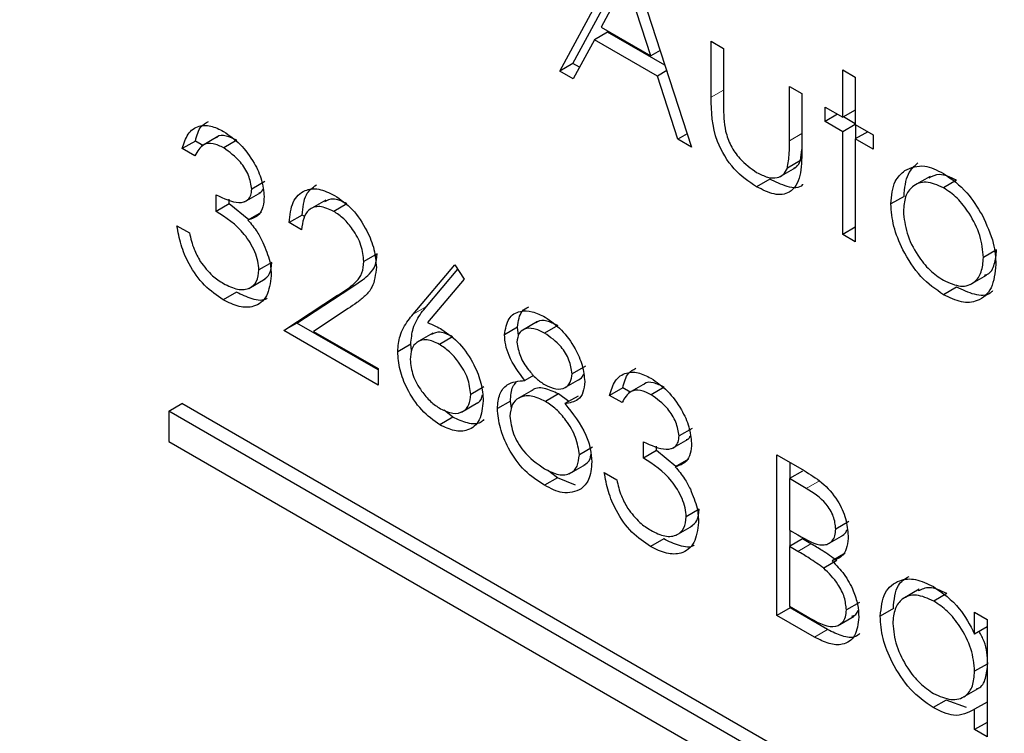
# Paper-space layout 'Blatt2' of a CAD drawing. Header units: millimetres. Extents: x 5 to 418, y 2 to 292.
# Tile 31 of 58: x 94.51 to 96.28, y 200.91 to 202.19. Entities that reach past the tile are written whole.
import ezdxf

# ---------------------------------------------------------------- set-up
doc = ezdxf.new("R2010")
doc.units = ezdxf.units.MM

psp = doc.layouts.new('Blatt2')

# ---------------------------------------------------------------- linework, layer by layer
at = {"color": 7, "linetype": 'Continuous', "lineweight": 25}
for p, q in [((95.4818, 202.0953), (95.6001, 202.3151)), ((95.6033, 202.3132), (95.7185, 201.9587)), ((95.5054, 202.1089), (95.6079, 202.2993)), ((95.6015, 202.2581), (95.5563, 202.1742)), ((95.6455, 202.1227), (95.6015, 202.2581)), ((95.5677, 202.1652), (95.5442, 202.1516)), ((95.5563, 202.1742), (95.6455, 202.1227)), ((95.6707, 202.1058), (95.5677, 202.1652)), ((95.5442, 202.1516), (95.5062, 202.0812)), ((95.6572, 202.0864), (95.5442, 202.1516)), ((95.7536, 202.1489), (95.776, 202.136)), ((95.7536, 202.0483), (95.7536, 202.1489)), ((95.6621, 202.1323), (95.6455, 202.1227)), ((95.776, 202.136), (95.776, 202.0383)), ((95.5054, 202.1089), (95.4818, 202.0953)), ((95.5174, 202.102), (95.5054, 202.1089)), ((95.5062, 202.0812), (95.4818, 202.0953)), ((95.6739, 202.096), (95.6572, 202.0864)), ((95.9903, 202.0972), (96.0127, 202.0843)), ((95.9903, 202.0123), (95.9903, 202.0972)), ((95.6941, 201.9727), (95.6572, 202.0864)), ((96.0127, 202.0843), (96.0127, 201.9993)), ((95.8944, 202.0677), (95.9167, 202.0547)), ((95.8944, 201.97), (95.8944, 202.0677)), ((95.9167, 202.0547), (95.9167, 201.9522)), ((95.9583, 202.0307), (95.9903, 202.0123)), ((95.9583, 202.0049), (95.9583, 202.0307)), ((96.0127, 202.0252), (95.9903, 202.0123)), ((95.9807, 202.0178), (95.9583, 202.0049)), ((95.9903, 201.9864), (95.9583, 202.0049)), ((96.0127, 202.0007), (95.9915, 202.0129)), ((96.0127, 201.9993), (95.9903, 201.9864)), ((95.9903, 201.8018), (95.9903, 201.9864)), ((96.0127, 201.9993), (96.0447, 201.9809)), ((96.0351, 201.9864), (96.0127, 201.9735)), ((96.0139, 201.9742), (96.0139, 201.9987)), ((94.8274, 201.9696), (94.8038, 201.956)), ((94.8408, 201.9619), (94.8274, 201.9696)), ((94.8679, 201.9775), (94.8385, 201.9605)), ((94.9019, 201.9709), (94.8784, 201.9573)), ((95.7108, 201.9824), (95.6941, 201.9727)), ((95.7185, 201.9587), (95.6941, 201.9727)), ((96.0127, 201.9735), (96.0127, 201.7888)), ((96.0447, 201.955), (96.0127, 201.9735)), ((96.0447, 201.9809), (96.0447, 201.955)), ((94.8262, 201.9431), (94.8038, 201.956)), ((95.9142, 201.9345), (95.9167, 201.9547)), ((95.9142, 201.9345), (95.8907, 201.9209)), ((95.8763, 201.9051), (95.9058, 201.9221)), ((94.9521, 201.8968), (94.9285, 201.8831)), ((95.8589, 201.9011), (95.8353, 201.8875)), ((96.1469, 201.906), (96.1174, 201.889)), ((96.1946, 201.8994), (96.171, 201.8858)), ((94.9157, 201.8605), (94.9452, 201.8775)), ((94.8646, 201.8434), (94.8646, 201.8729)), ((94.8881, 201.857), (94.8881, 201.8651)), ((95.0616, 201.8635), (95.0322, 201.8465)), ((96.1002, 201.8702), (96.0766, 201.8566)), ((94.8881, 201.857), (94.8646, 201.8434)), ((94.9231, 201.8284), (94.8881, 201.857)), ((95.0995, 201.8569), (95.0759, 201.8433)), ((94.9454, 201.8413), (94.9218, 201.8277)), ((95.0193, 201.8367), (94.9957, 201.8231)), ((95.024, 201.8339), (95.0193, 201.8367)), ((94.7942, 201.8175), (94.8166, 201.8046)), ((95.0181, 201.8102), (94.9957, 201.8231)), ((96.0127, 201.8147), (95.9903, 201.8018)), ((96.0127, 201.7888), (95.9903, 201.8018)), ((96.2665, 201.774), (96.2429, 201.7604)), ((95.1536, 201.7672), (95.13, 201.7536)), ((94.9649, 201.7517), (94.9413, 201.7381)), ((95.2187, 201.6589), (95.2931, 201.7474)), ((95.2422, 201.6725), (95.2985, 201.7394)), ((95.2931, 201.7474), (95.3104, 201.7218)), ((94.9233, 201.705), (94.9527, 201.722)), ((95.3104, 201.7218), (95.2444, 201.6435)), ((96.2191, 201.7119), (96.2486, 201.7289)), ((95.0097, 201.6428), (95.1064, 201.7062)), ((96.1947, 201.7073), (96.1711, 201.6937)), ((94.901, 201.6982), (94.8774, 201.6846)), ((94.9861, 201.6292), (95.0828, 201.6926)), ((95.1019, 201.6688), (95.0395, 201.6279)), ((95.0097, 201.6428), (94.9861, 201.6292)), ((95.1556, 201.5313), (94.9861, 201.6292)), ((95.1556, 201.5586), (95.0097, 201.6428)), ((95.4062, 201.6354), (95.3827, 201.6218)), ((95.4079, 201.6207), (95.4062, 201.6354)), ((95.4419, 201.6454), (95.4124, 201.6284)), ((95.4781, 201.6383), (95.4545, 201.6247)), ((95.0395, 201.6279), (95.1556, 201.5609)), ((95.254, 201.6248), (95.2245, 201.6078)), ((95.2891, 201.6181), (95.2656, 201.6045)), ((95.2143, 201.605), (95.1908, 201.5914)), ((95.2158, 201.5939), (95.2143, 201.605)), ((95.1556, 201.5609), (95.1556, 201.5313)), ((95.5278, 201.5654), (95.5042, 201.5518)), ((95.4348, 201.5488), (95.4191, 201.5397)), ((95.4891, 201.5257), (95.5185, 201.5427)), ((95.3455, 201.5282), (95.3219, 201.5146)), ((95.4343, 201.523), (95.4048, 201.506)), ((95.5949, 201.5265), (95.5713, 201.5129)), ((95.6084, 201.5188), (95.5949, 201.5265)), ((95.6355, 201.5344), (95.606, 201.5174)), ((95.6695, 201.5278), (95.6459, 201.5142)), ((95.4795, 201.5156), (95.456, 201.502)), ((95.4979, 201.502), (95.4795, 201.5156)), ((95.5147, 201.5117), (95.4911, 201.4981)), ((95.5937, 201.5), (95.5713, 201.5129)), ((94.7795, 201.4848), (94.8031, 201.4984)), ((99.9885, 198.5049), (94.8031, 201.4984)), ((95.3052, 201.4829), (95.3347, 201.4999)), ((95.3934, 201.5028), (95.3699, 201.4892)), ((95.3953, 201.4902), (95.3934, 201.5028)), ((99.965, 198.4913), (94.7795, 201.4848)), ((94.7795, 201.4848), (94.7795, 201.4304)), ((95.2899, 201.4736), (95.2663, 201.46)), ((95.2899, 201.4736), (95.2745, 201.4864)), ((95.7196, 201.4537), (95.6961, 201.4401)), ((94.7795, 201.4304), (99.965, 198.4369)), ((95.5405, 201.4197), (95.517, 201.4061)), ((95.6321, 201.4003), (95.6321, 201.4298)), ((95.6557, 201.4139), (95.6557, 201.422)), ((95.6833, 201.4174), (95.7127, 201.4344)), ((95.6557, 201.4139), (95.6321, 201.4003)), ((95.6906, 201.3853), (95.6557, 201.4139)), ((95.872, 201.4059), (95.9206, 201.3778)), ((95.872, 201.1178), (95.872, 201.4059)), ((95.4986, 201.3721), (95.528, 201.3891)), ((95.7129, 201.3982), (95.6893, 201.3846)), ((95.8955, 201.3641), (95.8955, 201.3922)), ((95.4778, 201.3651), (95.4543, 201.3515)), ((95.4778, 201.3651), (95.4598, 201.3788)), ((95.51, 201.352), (95.4778, 201.3651)), ((95.5618, 201.3744), (95.5841, 201.3615)), ((95.9179, 201.377), (95.8944, 201.3634)), ((95.8944, 201.3634), (95.8944, 201.2711)), ((95.9247, 201.3458), (95.8944, 201.3634)), ((95.7324, 201.3087), (95.7089, 201.295)), ((95.6908, 201.2619), (95.7203, 201.2789)), ((96.0011, 201.2866), (95.9775, 201.273)), ((95.8944, 201.2711), (95.9094, 201.2624)), ((95.8955, 201.2422), (95.8955, 201.2704)), ((95.9627, 201.2455), (95.9921, 201.2625)), ((95.6685, 201.2551), (95.645, 201.2415)), ((95.9179, 201.2551), (95.8944, 201.2415)), ((95.8944, 201.2415), (95.8944, 201.1344)), ((95.9092, 201.2329), (95.8944, 201.2415)), ((95.9328, 201.2466), (95.9179, 201.2551)), ((95.9946, 201.2296), (95.9711, 201.216)), ((95.9794, 201.2162), (95.9559, 201.2026)), ((96.1276, 201.1648), (96.0981, 201.1478)), ((96.1771, 201.1572), (96.1535, 201.1436)), ((95.8944, 201.1344), (95.9262, 201.116)), ((96.0203, 201.1412), (95.9967, 201.1276)), ((95.8955, 201.1314), (95.872, 201.1178)), ((95.9394, 201.0789), (95.872, 201.1178)), ((95.8955, 201.1314), (95.8955, 201.1337)), ((95.963, 201.0925), (95.8955, 201.1314)), ((96.081, 201.1301), (96.0575, 201.1165)), ((96.227, 201.0844), (96.227, 201.1234)), ((96.227, 201.1234), (96.2493, 201.1104)), ((95.981, 201.0991), (96.0104, 201.1162)), ((96.2493, 201.1104), (96.2493, 200.8999)), ((96.2493, 201.0973), (96.227, 201.0844)), ((96.2493, 201.0306), (96.227, 201.0177)), ((96.2041, 200.9697), (96.2335, 200.9867)), ((96.1761, 200.9658), (96.1525, 200.9522)), ((96.2127, 200.9522), (96.1761, 200.9658)), ((96.2493, 200.9622), (96.227, 200.9493)), ((96.227, 200.9129), (96.227, 200.9493)), ((96.2493, 200.9258), (96.227, 200.9129)), ((96.2493, 200.8999), (96.227, 200.9129))]:
    psp.add_line(p, q, dxfattribs=at)
at = {"color": 7, "linetype": 'Continuous', "lineweight": 18}
for p, q in [((95.776, 202.0612), (95.7536, 202.0483)), ((95.9167, 201.9829), (95.8944, 201.97)), ((95.1064, 201.7062), (95.0828, 201.6926)), ((95.2422, 201.6725), (95.2187, 201.6589)), ((95.9483, 201.3595), (95.9247, 201.3458)), ((95.9328, 201.2466), (95.9092, 201.2329)), ((95.963, 201.0925), (95.9394, 201.0789))]:
    psp.add_line(p, q, dxfattribs=at)
psp.add_open_spline([(87.2031, 211.5534), (89.0027, 210.4024), (92.603, 208.0999), (98.2665, 204.6893), (104.152, 201.3041), (109.7757, 198.2192), (113.454, 196.3072), (115.0425, 195.4815)], degree=3, knots=[0, 0, 0, 0, 0.2047211, 0.4095618, 0.6233946, 0.8373635, 1, 1, 1, 1], dxfattribs=at)
at = {"color": 7, "linetype": 'Continuous', "lineweight": 25}
for points, knots in [([(87.3479, 211.2543), (88.0371, 210.8057), (89.9608, 209.5533), (93.2756, 207.4878), (97.2883, 205.0559), (101.4612, 202.618), (105.7073, 200.2208), (109.8606, 197.9585), (113.0305, 196.2835), (114.7669, 195.3986), (115.1907, 195.1827)], [0, 0, 0, 0, 0.079167, 0.220979, 0.371612, 0.522329, 0.673084, 0.823745, 0.956982, 1, 1, 1, 1]), ([(95.8353, 201.8875), (95.8215, 201.8968), (95.7938, 201.9153), (95.755, 201.9798), (95.7542, 202.0223), (95.7536, 202.0483)], [0, 0, 0, 0, 0.28097, 0.559785, 1, 1, 1, 1]), ([(95.776, 202.0383), (95.776, 202.0291), (95.776, 202.0126), (95.7785, 201.9948), (95.7796, 201.9871)], [0, 0, 0, 0, 0.560377, 1, 1, 1, 1]), ([(94.8274, 201.9696), (94.83, 201.9795), (94.8343, 201.9956), (94.8461, 202.0022), (94.8507, 202.0047)], [0, 0, 0, 0, 0.609349, 1, 1, 1, 1]), ([(94.8038, 201.956), (94.8067, 201.9654), (94.8124, 201.9842), (94.8315, 201.9977), (94.8545, 201.9985), (94.8702, 201.9908), (94.8781, 201.987)], [0, 0, 0, 0, 0.280288, 0.55968, 0.779747, 1, 1, 1, 1]), ([(94.8781, 201.987), (94.8882, 201.9799), (94.9083, 201.9658), (94.9325, 201.9333), (94.9478, 201.8993), (94.9499, 201.8798), (94.9509, 201.8701)], [0, 0, 0, 0, 0.280085, 0.559868, 0.780099, 1, 1, 1, 1]), ([(95.7796, 201.9871), (95.7823, 201.9784), (95.7878, 201.9611), (95.8079, 201.9327), (95.8251, 201.9206), (95.8355, 201.9133)], [0, 0, 0, 0, 0.280117, 0.560544, 1, 1, 1, 1]), ([(94.8784, 201.9573), (94.8719, 201.9604), (94.8589, 201.9667), (94.8383, 201.9642), (94.8308, 201.9511), (94.8262, 201.9431)], [0, 0, 0, 0, 0.280636, 0.560364, 1, 1, 1, 1]), ([(94.9019, 201.9709), (94.8956, 201.9738), (94.8829, 201.9797), (94.8694, 201.9805), (94.8656, 201.9758), (94.8653, 201.9754)], [0, 0, 0, 0, 0.4793582, 0.9571662, 1, 1, 1, 1]), ([(95.8907, 201.9209), (95.892, 201.9296), (95.8945, 201.9452), (95.8944, 201.9624), (95.8944, 201.97)], [0, 0, 0, 0, 0.559371, 1, 1, 1, 1]), ([(94.9285, 201.8831), (94.9273, 201.8914), (94.9247, 201.908), (94.9056, 201.9377), (94.8887, 201.9499), (94.8784, 201.9573)], [0, 0, 0, 0, 0.278859, 0.560074, 1, 1, 1, 1]), ([(95.9167, 201.9522), (95.9165, 201.9366), (95.9161, 201.9056), (95.8986, 201.8747), (95.8674, 201.8714), (95.846, 201.8821), (95.8353, 201.8875)], [0, 0, 0, 0, 0.2815008, 0.5596459, 0.7792985, 1, 1, 1, 1]), ([(95.9025, 201.9211), (95.904, 201.9217), (95.9094, 201.924), (95.9122, 201.9301), (95.9142, 201.9345)], [0, 0, 0, 0, 0.285818, 1, 1, 1, 1]), ([(96.1002, 201.8702), (96.1015, 201.8849), (96.1039, 201.9113), (96.1187, 201.9246), (96.1252, 201.9304)], [0, 0, 0, 0, 0.559285, 1, 1, 1, 1]), ([(95.8355, 201.9133), (95.842, 201.91), (95.855, 201.9033), (95.8716, 201.9028), (95.8842, 201.9085), (95.8885, 201.9167), (95.8907, 201.9209)], [0, 0, 0, 0, 0.28027, 0.560007, 0.780074, 1, 1, 1, 1]), ([(96.0766, 201.8566), (96.078, 201.8713), (96.0803, 201.8977), (96.0951, 201.911), (96.1016, 201.9168)], [0, 0, 0, 0, 0.559285, 1, 1, 1, 1]), ([(96.1016, 201.9168), (96.1129, 201.9216), (96.133, 201.9302), (96.1594, 201.9173), (96.1711, 201.9116)], [0, 0, 0, 0, 0.55888, 1, 1, 1, 1]), ([(95.9179, 201.8919), (95.9178, 201.8917), (95.9127, 201.8836), (95.8899, 201.8864), (95.8693, 201.8962), (95.8589, 201.9011)], [0, 0, 0, 0, 0.0102242, 0.5039333, 1, 1, 1, 1]), ([(96.171, 201.8858), (96.1603, 201.8904), (96.139, 201.8997), (96.1157, 201.8902), (96.1012, 201.8713), (96.0998, 201.8527), (96.099, 201.8435)], [0, 0, 0, 0, 0.2794842, 0.5592561, 0.7795472, 1, 1, 1, 1]), ([(96.1946, 201.8994), (96.1837, 201.9044), (96.1645, 201.9133), (96.1507, 201.906), (96.1447, 201.9028)], [0, 0, 0, 0, 0.564377, 1, 1, 1, 1]), ([(96.1711, 201.9116), (96.1859, 201.9013), (96.2123, 201.8828), (96.2318, 201.851), (96.2403, 201.8369)], [0, 0, 0, 0, 0.559182, 1, 1, 1, 1]), ([(94.8646, 201.8729), (94.8787, 201.8663), (94.8998, 201.8564), (94.9205, 201.8613), (94.9275, 201.8716), (94.9282, 201.8793), (94.9285, 201.8831)], [0, 0, 0, 0, 0.499418, 0.749016, 0.874544, 1, 1, 1, 1]), ([(94.9417, 201.8769), (94.943, 201.8772), (94.9463, 201.8778), (94.9478, 201.8812), (94.9487, 201.8833)], [0, 0, 0, 0, 0.399149, 1, 1, 1, 1]), ([(94.9957, 201.8231), (94.9971, 201.8362), (95, 201.8626), (95.0213, 201.8823), (95.0484, 201.8858), (95.0675, 201.8767), (95.077, 201.8721)], [0, 0, 0, 0, 0.280029, 0.559515, 0.779668, 1, 1, 1, 1]), ([(95.0193, 201.8367), (95.0205, 201.8502), (95.0227, 201.8751), (95.0378, 201.8859), (95.0447, 201.8908)], [0, 0, 0, 0, 0.54369, 1, 1, 1, 1]), ([(96.2429, 201.7604), (96.2417, 201.7734), (96.2393, 201.7995), (96.2196, 201.838), (96.1961, 201.8686), (96.1794, 201.8801), (96.171, 201.8858)], [0, 0, 0, 0, 0.279586, 0.559398, 0.779653, 1, 1, 1, 1]), ([(94.9509, 201.8701), (94.9505, 201.8637), (94.9497, 201.8508), (94.9407, 201.8339), (94.929, 201.83), (94.9218, 201.8277)], [0, 0, 0, 0, 0.280508, 0.560792, 1, 1, 1, 1]), ([(95.0995, 201.8569), (95.0908, 201.8611), (95.0753, 201.8687), (95.0642, 201.863), (95.0593, 201.8605)], [0, 0, 0, 0, 0.56442, 1, 1, 1, 1]), ([(95.077, 201.8721), (95.0882, 201.8645), (95.1104, 201.8493), (95.1351, 201.8116), (95.15, 201.7745), (95.1516, 201.7535), (95.1524, 201.743)], [0, 0, 0, 0, 0.27989, 0.559224, 0.779582, 1, 1, 1, 1]), ([(94.9413, 201.7381), (94.941, 201.7434), (94.9402, 201.7538), (94.9325, 201.7765), (94.9093, 201.8147), (94.8824, 201.8319), (94.8646, 201.8434)], [0, 0, 0, 0, 0.125587, 0.251191, 0.500605, 1, 1, 1, 1]), ([(95.0759, 201.8433), (95.0674, 201.8472), (95.0503, 201.855), (95.0311, 201.8481), (95.0207, 201.8316), (95.019, 201.8173), (95.0181, 201.8102)], [0, 0, 0, 0, 0.279699, 0.558847, 0.779176, 1, 1, 1, 1]), ([(95.13, 201.7536), (95.129, 201.7631), (95.1269, 201.7822), (95.1116, 201.8098), (95.0941, 201.8312), (95.082, 201.8392), (95.0759, 201.8433)], [0, 0, 0, 0, 0.279126, 0.558978, 0.77935, 1, 1, 1, 1]), ([(96.1711, 201.6937), (96.1571, 201.7034), (96.1292, 201.7228), (96.0985, 201.7704), (96.0797, 201.817), (96.0776, 201.8434), (96.0766, 201.8566)], [0, 0, 0, 0, 0.279776, 0.559179, 0.779592, 1, 1, 1, 1]), ([(96.099, 201.8435), (96.1004, 201.8306), (96.103, 201.8047), (96.1221, 201.7661), (96.1461, 201.7365), (96.1627, 201.7253), (96.171, 201.7196)], [0, 0, 0, 0, 0.2796181, 0.5591672, 0.7795123, 1, 1, 1, 1]), ([(94.9218, 201.8277), (94.9276, 201.8208), (94.938, 201.8086), (94.9455, 201.7939), (94.9488, 201.7875)], [0, 0, 0, 0, 0.559795, 1, 1, 1, 1]), ([(96.2403, 201.8369), (96.2484, 201.8197), (96.2628, 201.789), (96.2646, 201.7603), (96.2653, 201.7477)], [0, 0, 0, 0, 0.559216, 1, 1, 1, 1]), ([(94.8774, 201.6846), (94.866, 201.6923), (94.8431, 201.7078), (94.8161, 201.7455), (94.8004, 201.7837), (94.7963, 201.8062), (94.7942, 201.8175)], [0, 0, 0, 0, 0.279886, 0.558979, 0.779263, 1, 1, 1, 1]), ([(94.8166, 201.8046), (94.8189, 201.7949), (94.823, 201.7776), (94.8321, 201.7609), (94.8361, 201.7535)], [0, 0, 0, 0, 0.560694, 1, 1, 1, 1]), ([(94.9488, 201.7875), (94.9536, 201.7759), (94.9621, 201.7552), (94.9632, 201.7361), (94.9637, 201.7277)], [0, 0, 0, 0, 0.559419, 1, 1, 1, 1]), ([(96.2449, 201.7288), (96.2467, 201.7293), (96.2553, 201.7313), (96.2638, 201.7474), (96.2656, 201.7651), (96.2665, 201.774)], [0, 0, 0, 0, 0.119123, 0.559661, 1, 1, 1, 1]), ([(94.8361, 201.7535), (94.8433, 201.7442), (94.8561, 201.7275), (94.8712, 201.718), (94.8778, 201.7139)], [0, 0, 0, 0, 0.558748, 1, 1, 1, 1]), ([(95.0828, 201.6926), (95.09, 201.6972), (95.1019, 201.7048), (95.1171, 201.7172), (95.128, 201.7313), (95.1293, 201.7462), (95.13, 201.7536)], [0, 0, 0, 0, 0.3405416, 0.5608502, 0.7805986, 1, 1, 1, 1]), ([(95.1064, 201.7062), (95.1136, 201.7108), (95.1254, 201.7184), (95.1407, 201.7308), (95.1516, 201.7449), (95.1529, 201.7598), (95.1536, 201.7672)], [0, 0, 0, 0, 0.3405416, 0.5608502, 0.7805986, 1, 1, 1, 1]), ([(96.171, 201.7196), (96.1816, 201.7149), (96.2027, 201.7055), (96.2266, 201.7136), (96.2405, 201.7331), (96.2421, 201.7513), (96.2429, 201.7604)], [0, 0, 0, 0, 0.2797454, 0.5591127, 0.7796058, 1, 1, 1, 1]), ([(94.8778, 201.7139), (94.8865, 201.7095), (94.9037, 201.7009), (94.9246, 201.7038), (94.9388, 201.7161), (94.9405, 201.7308), (94.9413, 201.7381)], [0, 0, 0, 0, 0.280599, 0.560151, 0.780303, 1, 1, 1, 1]), ([(94.9496, 201.7206), (94.9538, 201.7236), (94.9627, 201.7299), (94.9641, 201.7443), (94.9649, 201.7517)], [0, 0, 0, 0, 0.480676, 1, 1, 1, 1]), ([(95.1524, 201.743), (95.1509, 201.73), (95.1484, 201.7086), (95.1324, 201.6915), (95.1178, 201.6793), (95.1072, 201.6723), (95.1019, 201.6688)], [0, 0, 0, 0, 0.33837, 0.558748, 0.779361, 1, 1, 1, 1]), ([(96.2653, 201.7477), (96.2636, 201.7326), (96.2602, 201.7026), (96.2351, 201.6811), (96.2039, 201.6777), (96.182, 201.6884), (96.1711, 201.6937)], [0, 0, 0, 0, 0.279521, 0.559381, 0.779507, 1, 1, 1, 1]), ([(94.9637, 201.7277), (94.9619, 201.7146), (94.9583, 201.6884), (94.9349, 201.6708), (94.9064, 201.6704), (94.8871, 201.6798), (94.8774, 201.6846)], [0, 0, 0, 0, 0.279304, 0.558838, 0.779277, 1, 1, 1, 1]), ([(96.2594, 201.7008), (96.258, 201.6993), (96.2502, 201.6913), (96.2269, 201.6921), (96.2054, 201.7022), (96.1947, 201.7073)], [0, 0, 0, 0, 0.100871, 0.55006, 1, 1, 1, 1]), ([(94.956, 201.6872), (94.9557, 201.6869), (94.9494, 201.6817), (94.9293, 201.6851), (94.9104, 201.6938), (94.901, 201.6982)], [0, 0, 0, 0, 0.020663, 0.510016, 1, 1, 1, 1]), ([(95.2143, 201.605), (95.2152, 201.6148), (95.2167, 201.6309), (95.2246, 201.6483), (95.2328, 201.6611), (95.2391, 201.6687), (95.2422, 201.6725)], [0, 0, 0, 0, 0.339374, 0.559486, 0.779731, 1, 1, 1, 1]), ([(95.3827, 201.6218), (95.3844, 201.6323), (95.388, 201.6534), (95.4086, 201.6654), (95.432, 201.665), (95.4479, 201.6573), (95.4558, 201.6535)], [0, 0, 0, 0, 0.278806, 0.558457, 0.77916, 1, 1, 1, 1]), ([(95.4062, 201.6354), (95.4076, 201.6464), (95.4099, 201.6639), (95.4217, 201.6696), (95.4261, 201.6717)], [0, 0, 0, 0, 0.632557, 1, 1, 1, 1]), ([(95.1908, 201.5914), (95.1917, 201.6012), (95.1931, 201.6173), (95.201, 201.6347), (95.2093, 201.6475), (95.2155, 201.6551), (95.2187, 201.6589)], [0, 0, 0, 0, 0.339374, 0.559486, 0.779731, 1, 1, 1, 1]), ([(95.4781, 201.6383), (95.4716, 201.6414), (95.4587, 201.6477), (95.4449, 201.6482), (95.4401, 201.6438), (95.4393, 201.6431)], [0, 0, 0, 0, 0.454504, 0.907816, 1, 1, 1, 1]), ([(95.4558, 201.6535), (95.4657, 201.6465), (95.4856, 201.6325), (95.5089, 201.6), (95.5237, 201.5666), (95.5256, 201.5475), (95.5266, 201.5379)], [0, 0, 0, 0, 0.2799289, 0.5596229, 0.7799456, 1, 1, 1, 1]), ([(95.2444, 201.6435), (95.2492, 201.6416), (95.2578, 201.6382), (95.2665, 201.6334), (95.2703, 201.6313)], [0, 0, 0, 0, 0.55991, 1, 1, 1, 1]), ([(95.2703, 201.6313), (95.2812, 201.6236), (95.3031, 201.6081), (95.3274, 201.5709), (95.3421, 201.5343), (95.3436, 201.5136), (95.3443, 201.5033)], [0, 0, 0, 0, 0.279638, 0.559326, 0.779527, 1, 1, 1, 1]), ([(95.4545, 201.6247), (95.448, 201.628), (95.4349, 201.6345), (95.4188, 201.6331), (95.4072, 201.6251), (95.4057, 201.614), (95.405, 201.6085)], [0, 0, 0, 0, 0.280651, 0.560566, 0.78062, 1, 1, 1, 1]), ([(95.2656, 201.6045), (95.258, 201.6081), (95.2428, 201.6154), (95.2254, 201.6103), (95.2148, 201.5971), (95.2137, 201.584), (95.2132, 201.5774)], [0, 0, 0, 0, 0.280127, 0.559515, 0.779719, 1, 1, 1, 1]), ([(95.2891, 201.6181), (95.2814, 201.622), (95.2671, 201.6292), (95.2563, 201.6245), (95.2514, 201.6223)], [0, 0, 0, 0, 0.538433, 1, 1, 1, 1]), ([(95.4191, 201.5397), (95.4084, 201.5541), (95.3934, 201.5742), (95.3839, 201.6039), (95.3831, 201.6158), (95.3827, 201.6218)], [0, 0, 0, 0, 0.557752, 0.778932, 1, 1, 1, 1]), ([(95.5042, 201.5518), (95.5028, 201.56), (95.5002, 201.5764), (95.4818, 201.6061), (95.4649, 201.6176), (95.4545, 201.6247)], [0, 0, 0, 0, 0.278971, 0.559919, 1, 1, 1, 1]), ([(95.3219, 201.5146), (95.3207, 201.5243), (95.3184, 201.5437), (95.3021, 201.5714), (95.284, 201.5923), (95.2717, 201.6004), (95.2656, 201.6045)], [0, 0, 0, 0, 0.278754, 0.558605, 0.779147, 1, 1, 1, 1]), ([(95.405, 201.6085), (95.4064, 201.6), (95.4092, 201.5831), (95.4241, 201.56), (95.4396, 201.5423), (95.4501, 201.5353), (95.4554, 201.5318)], [0, 0, 0, 0, 0.277721, 0.558224, 0.779072, 1, 1, 1, 1]), ([(95.2663, 201.46), (95.2552, 201.468), (95.2329, 201.484), (95.2077, 201.5219), (95.1934, 201.5595), (95.1916, 201.5808), (95.1908, 201.5914)], [0, 0, 0, 0, 0.27967, 0.559085, 0.779558, 1, 1, 1, 1]), ([(95.2132, 201.5774), (95.2142, 201.5679), (95.2164, 201.549), (95.2319, 201.5217), (95.2495, 201.5009), (95.2615, 201.4929), (95.2675, 201.4889)], [0, 0, 0, 0, 0.279059, 0.55882, 0.779303, 1, 1, 1, 1]), ([(95.5949, 201.5265), (95.5975, 201.5364), (95.6018, 201.5525), (95.6136, 201.5591), (95.6182, 201.5616)], [0, 0, 0, 0, 0.6093487, 1, 1, 1, 1]), ([(95.4554, 201.5318), (95.462, 201.5288), (95.4753, 201.5228), (95.4913, 201.5253), (95.5018, 201.5353), (95.5034, 201.5463), (95.5042, 201.5518)], [0, 0, 0, 0, 0.280237, 0.560145, 0.780435, 1, 1, 1, 1]), ([(95.5155, 201.5411), (95.5192, 201.5432), (95.5231, 201.5456), (95.5243, 201.5509), (95.5244, 201.5513)], [0, 0, 0, 0, 0.924442, 1, 1, 1, 1]), ([(95.5713, 201.5129), (95.5742, 201.5223), (95.58, 201.5411), (95.599, 201.5546), (95.6221, 201.5554), (95.6378, 201.5477), (95.6456, 201.5439)], [0, 0, 0, 0, 0.280288, 0.55968, 0.779747, 1, 1, 1, 1]), ([(95.6456, 201.5439), (95.6557, 201.5368), (95.6759, 201.5227), (95.7, 201.4902), (95.7154, 201.4562), (95.7174, 201.4368), (95.7185, 201.427)], [0, 0, 0, 0, 0.280085, 0.559868, 0.780099, 1, 1, 1, 1]), ([(95.3699, 201.4892), (95.3707, 201.4983), (95.3723, 201.5166), (95.3891, 201.5368), (95.4077, 201.5386), (95.4191, 201.5397)], [0, 0, 0, 0, 0.279987, 0.559901, 1, 1, 1, 1]), ([(95.3934, 201.5028), (95.3939, 201.5124), (95.3945, 201.5262), (95.4014, 201.5335), (95.4035, 201.5358)], [0, 0, 0, 0, 0.697882, 1, 1, 1, 1]), ([(95.4795, 201.5156), (95.4709, 201.5195), (95.4538, 201.5275), (95.4369, 201.5268), (95.4317, 201.5213), (95.4315, 201.5211)], [0, 0, 0, 0, 0.490788, 0.980826, 1, 1, 1, 1]), ([(95.5266, 201.5379), (95.526, 201.531), (95.5249, 201.5173), (95.5131, 201.5015), (95.4995, 201.4994), (95.4911, 201.4981)], [0, 0, 0, 0, 0.280159, 0.560243, 1, 1, 1, 1]), ([(95.6695, 201.5278), (95.6631, 201.5307), (95.6505, 201.5366), (95.6369, 201.5374), (95.6332, 201.5327), (95.6329, 201.5323)], [0, 0, 0, 0, 0.479358, 0.957166, 1, 1, 1, 1]), ([(95.2675, 201.4889), (95.2752, 201.4854), (95.2905, 201.4783), (95.3083, 201.4828), (95.32, 201.4949), (95.3213, 201.508), (95.3219, 201.5146)], [0, 0, 0, 0, 0.280018, 0.559853, 0.779987, 1, 1, 1, 1]), ([(95.3317, 201.4983), (95.3319, 201.4984), (95.337, 201.4994), (95.3415, 201.5051), (95.3427, 201.5127), (95.3429, 201.5142)], [0, 0, 0, 0, 0.0273257, 0.8174791, 1, 1, 1, 1]), ([(95.456, 201.502), (95.4472, 201.5062), (95.4297, 201.5146), (95.409, 201.5104), (95.3948, 201.4977), (95.3931, 201.4828), (95.3923, 201.4754)], [0, 0, 0, 0, 0.280283, 0.560138, 0.780298, 1, 1, 1, 1]), ([(95.6459, 201.5142), (95.6394, 201.5173), (95.6265, 201.5236), (95.6058, 201.5211), (95.5983, 201.508), (95.5937, 201.5)], [0, 0, 0, 0, 0.280636, 0.560364, 1, 1, 1, 1]), ([(95.6961, 201.4401), (95.6948, 201.4483), (95.6923, 201.4649), (95.6732, 201.4946), (95.6562, 201.5068), (95.6459, 201.5142)], [0, 0, 0, 0, 0.278859, 0.560074, 1, 1, 1, 1]), ([(95.3443, 201.5033), (95.343, 201.4908), (95.3404, 201.466), (95.3191, 201.449), (95.2931, 201.4475), (95.2753, 201.4558), (95.2663, 201.46)], [0, 0, 0, 0, 0.279631, 0.55896, 0.779478, 1, 1, 1, 1]), ([(95.4543, 201.3515), (95.4422, 201.3594), (95.4181, 201.375), (95.39, 201.4146), (95.3731, 201.4548), (95.3709, 201.4777), (95.3699, 201.4892)], [0, 0, 0, 0, 0.280545, 0.559269, 0.779816, 1, 1, 1, 1]), ([(95.517, 201.4061), (95.5155, 201.4165), (95.5126, 201.4374), (95.4949, 201.4666), (95.4756, 201.489), (95.4625, 201.4977), (95.456, 201.502)], [0, 0, 0, 0, 0.2783033, 0.5585094, 0.7791463, 1, 1, 1, 1]), ([(95.4911, 201.4981), (95.5053, 201.4801), (95.525, 201.4549), (95.5379, 201.4166), (95.5389, 201.4013), (95.5394, 201.3937)], [0, 0, 0, 0, 0.558271, 0.779089, 1, 1, 1, 1]), ([(95.3454, 201.4694), (95.3436, 201.4676), (95.3366, 201.4604), (95.3163, 201.4617), (95.2987, 201.4697), (95.2899, 201.4736)], [0, 0, 0, 0, 0.146573, 0.573283, 1, 1, 1, 1]), ([(95.3923, 201.4754), (95.3937, 201.465), (95.3965, 201.4441), (95.4195, 201.4054), (95.4413, 201.3902), (95.4545, 201.3809)], [0, 0, 0, 0, 0.2798334, 0.5601982, 1, 1, 1, 1]), ([(95.6321, 201.4298), (95.6462, 201.4232), (95.6673, 201.4133), (95.688, 201.4182), (95.6951, 201.4285), (95.6957, 201.4362), (95.6961, 201.4401)], [0, 0, 0, 0, 0.499418, 0.749016, 0.874544, 1, 1, 1, 1]), ([(95.7092, 201.4339), (95.7106, 201.4341), (95.7139, 201.4347), (95.7154, 201.4381), (95.7163, 201.4402)], [0, 0, 0, 0, 0.399149, 1, 1, 1, 1]), ([(95.7185, 201.427), (95.7181, 201.4206), (95.7172, 201.4078), (95.7083, 201.3908), (95.6965, 201.3869), (95.6893, 201.3846)], [0, 0, 0, 0, 0.280508, 0.560792, 1, 1, 1, 1]), ([(95.4545, 201.3809), (95.4631, 201.3767), (95.4803, 201.3681), (95.5009, 201.3713), (95.5146, 201.3842), (95.5162, 201.3988), (95.517, 201.4061)], [0, 0, 0, 0, 0.280602, 0.559962, 0.78018, 1, 1, 1, 1]), ([(95.5251, 201.3875), (95.5298, 201.3905), (95.5361, 201.3946), (95.5375, 201.4041), (95.5379, 201.4067)], [0, 0, 0, 0, 0.736471, 1, 1, 1, 1]), ([(95.7089, 201.295), (95.7085, 201.3003), (95.7078, 201.3107), (95.7, 201.3334), (95.6768, 201.3716), (95.65, 201.3888), (95.6321, 201.4003)], [0, 0, 0, 0, 0.125587, 0.251191, 0.500605, 1, 1, 1, 1]), ([(95.5394, 201.3937), (95.5384, 201.382), (95.5366, 201.3611), (95.5254, 201.3499), (95.5205, 201.3449)], [0, 0, 0, 0, 0.559346, 1, 1, 1, 1]), ([(95.6893, 201.3846), (95.6951, 201.3777), (95.7055, 201.3655), (95.713, 201.3508), (95.7164, 201.3444)], [0, 0, 0, 0, 0.559795, 1, 1, 1, 1]), ([(95.645, 201.2415), (95.6335, 201.2492), (95.6106, 201.2647), (95.5836, 201.3024), (95.568, 201.3406), (95.5638, 201.3631), (95.5618, 201.3744)], [0, 0, 0, 0, 0.279886, 0.558979, 0.779263, 1, 1, 1, 1]), ([(95.9206, 201.3778), (95.9313, 201.3713), (95.9526, 201.3585), (95.9807, 201.3276), (95.9971, 201.2912), (95.999, 201.2708), (95.9999, 201.2606)], [0, 0, 0, 0, 0.281317, 0.559922, 0.779935, 1, 1, 1, 1]), ([(95.5205, 201.3449), (95.5097, 201.3406), (95.4904, 201.3328), (95.4654, 201.3458), (95.4543, 201.3515)], [0, 0, 0, 0, 0.557758, 1, 1, 1, 1]), ([(95.5841, 201.3615), (95.5864, 201.3518), (95.5905, 201.3345), (95.5997, 201.3178), (95.6037, 201.3104)], [0, 0, 0, 0, 0.560694, 1, 1, 1, 1]), ([(95.7164, 201.3444), (95.7211, 201.3328), (95.7297, 201.3121), (95.7308, 201.293), (95.7312, 201.2846)], [0, 0, 0, 0, 0.559419, 1, 1, 1, 1]), ([(95.9775, 201.273), (95.9768, 201.2805), (95.9757, 201.2918), (95.9678, 201.3074), (95.9529, 201.3283), (95.9372, 201.338), (95.9247, 201.3458)], [0, 0, 0, 0, 0.249284, 0.374925, 0.500645, 1, 1, 1, 1]), ([(95.6037, 201.3104), (95.6108, 201.3011), (95.6237, 201.2844), (95.6387, 201.275), (95.6454, 201.2708)], [0, 0, 0, 0, 0.558748, 1, 1, 1, 1]), ([(95.6454, 201.2708), (95.654, 201.2664), (95.6713, 201.2578), (95.6922, 201.2607), (95.7064, 201.273), (95.708, 201.2877), (95.7089, 201.295)], [0, 0, 0, 0, 0.280599, 0.560151, 0.780303, 1, 1, 1, 1]), ([(95.7171, 201.2775), (95.7214, 201.2805), (95.7302, 201.2868), (95.7317, 201.3012), (95.7324, 201.3087)], [0, 0, 0, 0, 0.480676, 1, 1, 1, 1]), ([(95.7312, 201.2846), (95.7295, 201.2715), (95.7259, 201.2453), (95.7025, 201.2277), (95.6739, 201.2273), (95.6546, 201.2367), (95.645, 201.2415)], [0, 0, 0, 0, 0.279304, 0.558838, 0.779277, 1, 1, 1, 1]), ([(95.9094, 201.2624), (95.9251, 201.2534), (95.9447, 201.2421), (95.964, 201.2456), (95.9715, 201.2513), (95.9766, 201.2604), (95.9772, 201.2688), (95.9775, 201.273)], [0, 0, 0, 0, 0.498607, 0.624009, 0.749401, 0.874736, 1, 1, 1, 1]), ([(95.9999, 201.2606), (95.9995, 201.2541), (95.9986, 201.241), (95.9904, 201.2226), (95.9784, 201.2185), (95.9711, 201.216)], [0, 0, 0, 0, 0.2808667, 0.5615271, 1, 1, 1, 1]), ([(95.989, 201.2612), (95.991, 201.2624), (95.9951, 201.2647), (95.9971, 201.2696), (95.9981, 201.272)], [0, 0, 0, 0, 0.513084, 1, 1, 1, 1]), ([(95.7235, 201.2441), (95.7233, 201.2438), (95.7169, 201.2386), (95.6968, 201.242), (95.678, 201.2507), (95.6685, 201.2551)], [0, 0, 0, 0, 0.020663, 0.510016, 1, 1, 1, 1]), ([(95.9794, 201.2162), (95.9708, 201.2225), (95.9553, 201.2336), (95.9396, 201.2426), (95.9328, 201.2466)], [0, 0, 0, 0, 0.559734, 1, 1, 1, 1]), ([(95.9559, 201.2026), (95.9472, 201.2088), (95.9317, 201.22), (95.9161, 201.229), (95.9092, 201.2329)], [0, 0, 0, 0, 0.559734, 1, 1, 1, 1]), ([(95.9711, 201.216), (95.9785, 201.2082), (95.9935, 201.1926), (96.0092, 201.1642), (96.0177, 201.1373), (96.0186, 201.1222), (96.0191, 201.1146)], [0, 0, 0, 0, 0.280382, 0.559606, 0.779765, 1, 1, 1, 1]), ([(95.9967, 201.1276), (95.9959, 201.1351), (95.9944, 201.1501), (95.98, 201.1789), (95.965, 201.1936), (95.9559, 201.2026)], [0, 0, 0, 0, 0.279944, 0.560429, 1, 1, 1, 1]), ([(96.081, 201.1301), (96.0824, 201.1458), (96.0849, 201.1731), (96.1021, 201.1836), (96.1094, 201.188)], [0, 0, 0, 0, 0.5731589, 1, 1, 1, 1]), ([(96.0575, 201.1165), (96.0592, 201.1317), (96.0627, 201.162), (96.0891, 201.1818), (96.1203, 201.1854), (96.1422, 201.1749), (96.1532, 201.1696)], [0, 0, 0, 0, 0.279413, 0.559191, 0.779548, 1, 1, 1, 1]), ([(96.1532, 201.1696), (96.1697, 201.158), (96.1991, 201.1372), (96.2184, 201.1006), (96.227, 201.0844)], [0, 0, 0, 0, 0.559062, 1, 1, 1, 1]), ([(96.1535, 201.1436), (96.1428, 201.1483), (96.1214, 201.1578), (96.0972, 201.1499), (96.0826, 201.1308), (96.0808, 201.1125), (96.0798, 201.1033)], [0, 0, 0, 0, 0.2797672, 0.5592905, 0.7797189, 1, 1, 1, 1]), ([(96.1771, 201.1572), (96.1662, 201.1623), (96.1464, 201.1716), (96.1318, 201.1647), (96.1253, 201.1617)], [0, 0, 0, 0, 0.551084, 1, 1, 1, 1]), ([(96.227, 201.0177), (96.2258, 201.0308), (96.2234, 201.0572), (96.2032, 201.0963), (96.1789, 201.1266), (96.162, 201.1379), (96.1535, 201.1436)], [0, 0, 0, 0, 0.27966, 0.55921, 0.779487, 1, 1, 1, 1]), ([(95.9262, 201.116), (95.9425, 201.1066), (95.967, 201.0925), (95.9885, 201.1022), (95.9957, 201.1145), (95.9964, 201.1232), (95.9967, 201.1276)], [0, 0, 0, 0, 0.49936, 0.748736, 0.874399, 1, 1, 1, 1]), ([(96.0065, 201.1163), (96.009, 201.117), (96.0143, 201.1185), (96.0165, 201.1243), (96.0177, 201.1273)], [0, 0, 0, 0, 0.481247, 1, 1, 1, 1]), ([(96.1525, 200.9522), (96.1385, 200.9621), (96.1105, 200.9821), (96.0795, 201.0298), (96.0603, 201.0768), (96.0584, 201.1033), (96.0575, 201.1165)], [0, 0, 0, 0, 0.279573, 0.559333, 0.779589, 1, 1, 1, 1]), ([(96.0191, 201.1146), (96.0176, 201.1026), (96.0146, 201.0784), (95.9922, 201.064), (95.9658, 201.0654), (95.9482, 201.0744), (95.9394, 201.0789)], [0, 0, 0, 0, 0.279141, 0.558654, 0.779059, 1, 1, 1, 1]), ([(96.0798, 201.1033), (96.0814, 201.0902), (96.0844, 201.0638), (96.104, 201.025), (96.1281, 200.9949), (96.1449, 200.9833), (96.1533, 200.9775)], [0, 0, 0, 0, 0.279429, 0.559146, 0.77957, 1, 1, 1, 1]), ([(96.021, 201.0855), (96.0184, 201.0833), (96.0104, 201.0762), (95.989, 201.0795), (95.9717, 201.0881), (95.963, 201.0925)], [0, 0, 0, 0, 0.189252, 0.594134, 1, 1, 1, 1]), ([(96.2505, 201.0313), (96.2499, 201.0445), (96.2489, 201.0637), (96.2383, 201.0831), (96.2351, 201.0891)], [0, 0, 0, 0, 0.692809, 1, 1, 1, 1]), ([(96.23, 200.9863), (96.2313, 200.9865), (96.2396, 200.9882), (96.248, 201.0041), (96.2497, 201.0222), (96.2505, 201.0313)], [0, 0, 0, 0, 0.0864613, 0.543043, 1, 1, 1, 1]), ([(96.1533, 200.9775), (96.164, 200.9729), (96.1853, 200.9635), (96.2103, 200.9702), (96.2248, 200.9897), (96.2262, 201.0083), (96.227, 201.0177)], [0, 0, 0, 0, 0.279822, 0.559387, 0.779603, 1, 1, 1, 1]), ([(96.227, 200.9493), (96.2151, 200.9431), (96.194, 200.9322), (96.1652, 200.946), (96.1525, 200.9522)], [0, 0, 0, 0, 0.558763, 1, 1, 1, 1])]:
    psp.add_open_spline(points, degree=3, knots=knots, dxfattribs=at)

doc.saveas('drawing.dxf')
